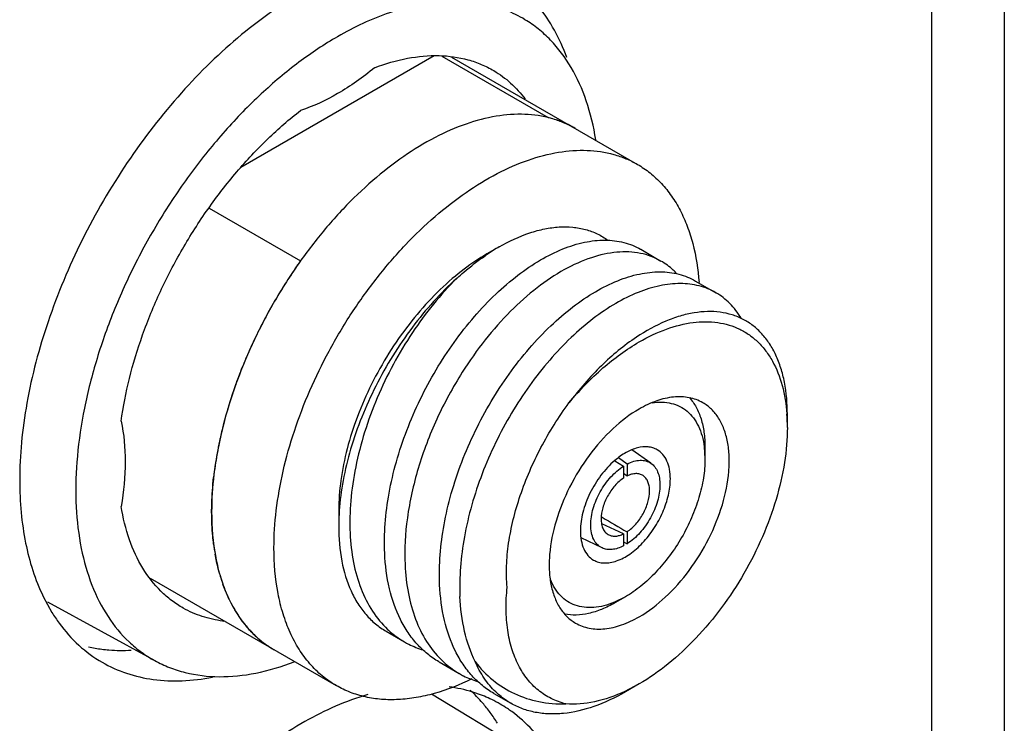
# Model space of a CAD drawing. Header units: inches. Extents: x 0 to 22, y 0 to 17.
# Tile 18 of 40: x 4.959 to 5.355, y 11.321 to 11.604. Entities that reach past the tile are written whole.
import ezdxf

# ---------------------------------------------------------------- set-up
doc = ezdxf.new("R2010")
doc.units = ezdxf.units.IN
doc.header["$LTSCALE"] = 1.21
doc.header["$MEASUREMENT"] = 0
doc.layers.get('0').update_dxf_attribs({"linetype": 'CONTINUOUS'})
doc.layers.add('02___PRT_ALL_AXES', color=7, linetype='CONTINUOUS')

msp = doc.modelspace()

# ---------------------------------------------------------------- linework, layer by layer
at = {"color": 3, "linetype": 'CONTINUOUS'}
for p, q in [((5.3546442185, 13.1164843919), (5.3546442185, 10.520925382)), ((5.3253548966, 13.0756569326), (5.3253548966, 10.4800979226))]:
    msp.add_line(p, q, dxfattribs=at)
at = {"color": 7, "linetype": 'CONTINUOUS'}
for p, q in [((5.1254349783, 11.5895386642), (5.0477242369, 11.5446694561)), ((5.1713886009, 11.5646355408), (5.1286525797, 11.5893107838)), ((5.1323531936, 11.589048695), (5.2071345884, 11.5458708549)), ((5.1713289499, 11.564601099), (5.1713886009, 11.5646355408)), ((5.034962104, 11.5282906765), (5.0717018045, 11.5070776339)), ((5.1515641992, 11.5126837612), (5.1466001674, 11.5098181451)), ((5.2084431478, 11.5117011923), (5.2166013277, 11.5069907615)), ((5.0717018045, 11.5070776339), (5.0717650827, 11.5071141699)), ((5.230528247, 11.4989495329), (5.2386975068, 11.4942327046)), ((5.2672278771, 11.4454834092), (5.2672358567, 11.445372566)), ((5.2674207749, 11.4400644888), (5.2674207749, 11.4453767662)), ((5.2125738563, 11.4256419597), (5.2048550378, 11.4309816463)), ((5.2339952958, 11.4322192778), (5.2342925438, 11.4273661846)), ((5.2342925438, 11.4321883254), (5.2342925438, 11.4273661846)), ((5.1980148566, 11.4266247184), (5.2015818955, 11.4245337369)), ((5.202973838, 11.4253347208), (5.1995019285, 11.4278452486)), ((5.202973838, 11.4253347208), (5.202973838, 11.4205041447)), ((5.2015818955, 11.4245316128), (5.2015818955, 11.4197013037)), ((5.202973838, 11.4205041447), (5.2015820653, 11.4214899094)), ((5.0870250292, 11.4066309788), (5.0870250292, 11.4002014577)), ((5.1926236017, 11.4041050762), (5.1929347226, 11.4039227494)), ((5.2015818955, 11.3972584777), (5.1927574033, 11.4013293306)), ((5.202973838, 11.398058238), (5.202973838, 11.3932288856)), ((5.1929097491, 11.3915849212), (5.1844562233, 11.3955860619)), ((5.2015818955, 11.3972576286), (5.2015818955, 11.3924273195)), ((5.2015820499, 11.3940184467), (5.202973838, 11.3932288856)), ((5.0112851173, 11.3793643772), (5.0860657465, 11.3361869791)), ((5.0429812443, 11.3708779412), (5.0404972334, 11.3768814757)), ((4.9699764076, 11.3699111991), (5.013067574, 11.3462443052)), ((5.2022747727, 11.371913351), (5.1979232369, 11.3697445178)), ((5.2022778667, 11.3719151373), (5.1980985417, 11.3695025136)), ((5.048313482, 11.3620249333), (5.0452239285, 11.3666611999)), ((5.1061027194, 11.3580319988), (5.1134290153, 11.3538018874)), ((5.1273543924, 11.3457615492), (5.1355136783, 11.3410504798)), ((5.2078398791, 11.3368739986), (5.202095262, 11.3338784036)), ((5.2078456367, 11.3368773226), (5.2022715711, 11.3336595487)), ((5.1242889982, 11.3329528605), (5.1619288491, 11.3101336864)), ((5.1494549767, 11.3330009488), (5.1562126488, 11.3290991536))]:
    msp.add_line(p, q, dxfattribs=at)
for centre, radius, start, end in [((5.16109171, 11.5233305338), 0.0425691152, 69.3195353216, 76.0020946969), ((5.161640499, 11.5248464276), 0.0409570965, 62.9373120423, 69.2888719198), ((5.1619050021, 11.5253959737), 0.0403473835, 59.9984622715, 62.916746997), ((5.1948907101, 11.4378191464), 0.0864979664, 120.0632818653, 123.841029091), ((5.1978710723, 11.4333216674), 0.0918932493, 123.8228498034, 124.4513281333), ((5.2399487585, 11.3873006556), 0.2065273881, 144.5524905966, 146.8248117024), ((5.2419494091, 11.3859892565), 0.2089195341, 146.8240204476, 148.9559545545), ((5.2424596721, 11.3856805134), 0.2095159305, 148.9555768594, 151.3614594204), ((5.2415655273, 11.3861606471), 0.2085010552, 151.3594936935, 153.4630101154), ((5.2386238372, 11.3876157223), 0.2052191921, 153.4595208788, 155.9490527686), ((5.2340315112, 11.3896460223), 0.2001981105, 155.9440269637, 158.0582695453), ((5.2277678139, 11.3921350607), 0.1934580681, 158.0488598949, 160.6322768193), ((5.2201160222, 11.3947981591), 0.1853561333, 160.6244968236, 162.8560833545), ((5.2104981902, 11.3977036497), 0.175309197, 162.8369039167, 165.8470743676), ((5.1934213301, 11.4401462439), 0.0739993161, 359.9366214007, 4.049979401), ((5.2005404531, 11.4001960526), 0.165044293, 165.8408171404, 168.0018102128), ((5.1880346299, 11.4027432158), 0.1522822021, 167.9610994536, 171.7268463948), ((5.1769269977, 11.4043656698), 0.1410567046, 171.7297970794, 173.6547413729), ((5.180260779, 11.4001008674), 0.0932358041, 176.046982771, 179.9381846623), ((7.2140122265, 14.8521626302), 3.9968878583, 239.624639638, 239.7913072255), ((5.1239330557, 11.4041769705), 0.0878996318, 187.2323364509, 189.8835462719), ((5.1054007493, 11.3998888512), 0.0688607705, 195.6561195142, 199.5186945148), ((5.0922970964, 11.3944019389), 0.0546391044, 205.5014602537, 210.5113157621), ((5.0467472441, 11.4104609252), 0.0487120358, 262.5921261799, 262.900150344), ((5.0847435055, 11.3893713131), 0.0455518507, 216.8939090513, 222.3944159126), ((5.0826218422, 11.3873886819), 0.0426482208, 222.349108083, 229.6743302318), ((5.0813435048, 11.3858536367), 0.0406506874, 229.6478335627, 239.892785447)]:
    msp.add_arc(centre, radius, start, end, dxfattribs=at)
for points, knots in [([(5.1619287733, 11.6040628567), (5.1594833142, 11.605545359), (5.1542792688, 11.6081117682), (5.1458221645, 11.6106034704), (5.1367851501, 11.6117317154), (5.1272685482, 11.6114932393), (5.1173661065, 11.6099003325), (5.1033965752, 11.6058912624), (5.0932112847, 11.6010572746), (5.0865796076, 11.5972282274)], [0, 0, 0, 0, 0.1081713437, 0.2181945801, 0.3320116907, 0.451240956, 0.5770905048, 0.7103415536, 1, 1, 1, 1]), ([(5.1903927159, 11.5557330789), (5.1895501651, 11.5610451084), (5.1871682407, 11.5711386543), (5.1810905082, 11.5848390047), (5.1740252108, 11.59434505), (5.1673947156, 11.6004095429), (5.1637911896, 11.6029338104), (5.1619287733, 11.6040628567)], [0, 0, 0, 0, 0.2790056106, 0.5349508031, 0.7725554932, 0.8870206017, 1, 1, 1, 1]), ([(5.0865796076, 11.5972282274), (5.0812022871, 11.5941234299), (5.0705208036, 11.5869795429), (5.0554007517, 11.5742326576), (5.0409542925, 11.5593627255), (5.0274937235, 11.5426906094), (5.0153068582, 11.524574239), (5.0046565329, 11.5054039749), (4.9957721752, 11.4855929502), (4.9888451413, 11.4655675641), (4.9840245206, 11.4457572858), (4.9814146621, 11.4265842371), (4.981075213, 11.4084527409), (4.9830229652, 11.3917407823), (4.9872418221, 11.3767940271), (4.9936782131, 11.3639369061), (5.0009158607, 11.355125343), (5.0076006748, 11.3495605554), (5.0112084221, 11.3472656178), (5.013067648, 11.3462444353)], [0, 0, 0, 0, 0.0625050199, 0.1289882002, 0.1987406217, 0.2708781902, 0.3444044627, 0.418259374, 0.4913685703, 0.5626907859, 0.6312671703, 0.6962745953, 0.7570864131, 0.8133446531, 0.8650465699, 0.9126404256, 0.9571010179, 0.9786471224, 1, 1, 1, 1]), ([(5.1014446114, 11.5847290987), (5.1057564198, 11.5863680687), (5.1142825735, 11.5888820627), (5.1270676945, 11.5900961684), (5.1371215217, 11.5887277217), (5.1443987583, 11.586212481), (5.1477704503, 11.5845140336), (5.1493802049, 11.5835615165)], [0, 0, 0, 0, 0.2792855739, 0.5349724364, 0.7722560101, 0.8867518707, 1, 1, 1, 1]), ([(5.1014446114, 11.5847290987), (5.096782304, 11.5808720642), (5.087381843, 11.5741691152), (5.0768858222, 11.5692569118), (5.0717146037, 11.5675633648)], [0, 0, 0, 0, 0.5265160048, 1, 1, 1, 1]), ([(5.1493802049, 11.5835615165), (5.1517974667, 11.5821311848), (5.1564134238, 11.5787211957), (5.1602641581, 11.5744735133), (5.1620051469, 11.5721713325)], [0, 0, 0, 0, 0.4931850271, 1, 1, 1, 1]), ([(4.999573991, 11.4426121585), (5.0003592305, 11.4483724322), (5.0026595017, 11.4600843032), (5.0079697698, 11.4775186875), (5.0151124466, 11.4949115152), (5.0239212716, 11.5118552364), (5.0341906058, 11.5279558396), (5.0456820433, 11.5428382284), (5.0581257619, 11.5561546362), (5.0671185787, 11.5640029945), (5.0717146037, 11.5675633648)], [0, 0, 0, 0, 0.1182128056, 0.2421378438, 0.3700470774, 0.4999951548, 0.6299438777, 0.757855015, 0.8817831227, 1, 1, 1, 1]), ([(5.1820795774, 11.5603371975), (5.1805923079, 11.5611959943), (5.1774870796, 11.5627324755), (5.1708174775, 11.5650397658), (5.161652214, 11.5663889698), (5.1499939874, 11.5655277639), (5.1377870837, 11.5622855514), (5.125278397, 11.5567567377), (5.1127147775, 11.5490704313), (5.1003520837, 11.5393917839), (5.088446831, 11.5279260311), (5.0772496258, 11.514916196), (5.0669980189, 11.5006388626), (5.0579103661, 11.4853983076), (5.0501805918, 11.4695195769), (5.0439734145, 11.4533414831), (5.0394213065, 11.4372070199), (5.0366211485, 11.4214611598), (5.03594074, 11.4110909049), (5.03594074, 11.4060683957)], [0, 0, 0, 0, 0.021333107, 0.0428946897, 0.0874717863, 0.1352500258, 0.1871548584, 0.2435970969, 0.3045501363, 0.3696435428, 0.4382468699, 0.5095394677, 0.5825698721, 0.6563074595, 0.7296904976, 0.8016721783, 0.8712702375, 0.9376120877, 1, 1, 1, 1]), ([(5.0609957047, 11.3916019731), (5.0609957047, 11.3966244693), (5.0616761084, 11.4069946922), (5.064476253, 11.4227405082), (5.0690283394, 11.4388749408), (5.0752355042, 11.4550530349), (5.0829652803, 11.4709317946), (5.0920529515, 11.4861723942), (5.1023045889, 11.5004497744), (5.1135018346, 11.513459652), (5.1254071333, 11.5249254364), (5.1377698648, 11.5346040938), (5.1503334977, 11.5422903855), (5.1628421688, 11.5478191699), (5.1750490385, 11.551061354), (5.1867072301, 11.551922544), (5.1958724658, 11.5505733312), (5.2025420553, 11.5482660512), (5.2056472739, 11.5467295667), (5.2071345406, 11.5458707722)], [0, 0, 0, 0, 0.0623877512, 0.128729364, 0.198327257, 0.2703089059, 0.3436920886, 0.4174298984, 0.490460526, 0.5617533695, 0.6303569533, 0.6954505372, 0.7564035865, 0.8128456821, 0.864750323, 0.9125284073, 0.9571053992, 0.9786669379, 1, 1, 1, 1]), ([(5.2071345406, 11.5458707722), (5.2089111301, 11.5448449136), (5.2123384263, 11.5424993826), (5.2169418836, 11.5382004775), (5.2209905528, 11.5331485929), (5.2244526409, 11.5273885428), (5.2273051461, 11.5209670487), (5.2303459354, 11.5113565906), (5.2315256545, 11.5036552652), (5.2319166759, 11.4983877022)], [0, 0, 0, 0, 0.1104812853, 0.2226407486, 0.3380314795, 0.4579897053, 0.5835757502, 0.7155407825, 1, 1, 1, 1]), ([(5.151565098, 11.51268428), (5.1554820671, 11.5149454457), (5.161492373, 11.5177798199), (5.1697305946, 11.5200208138), (5.1755208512, 11.5208129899), (5.1810495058, 11.5207542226), (5.1862532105, 11.5198341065), (5.1910595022, 11.5180468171), (5.1939490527, 11.5162920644), (5.1952893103, 11.5152957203)], [0, 0, 0, 0, 0.2927827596, 0.4261825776, 0.5515307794, 0.6698767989, 0.7826859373, 0.8918904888, 1, 1, 1, 1]), ([(5.1055086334, 11.3895292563), (5.1053303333, 11.3934399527), (5.105489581, 11.4015129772), (5.1071027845, 11.4137973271), (5.1100505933, 11.4263770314), (5.115687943, 11.4432691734), (5.1254557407, 11.4633896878), (5.1382496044, 11.4813870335), (5.1498505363, 11.4936444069), (5.1587374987, 11.501306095), (5.1677744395, 11.5074532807), (5.1767684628, 11.5119618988), (5.1855321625, 11.5147370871), (5.1938891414, 11.5157039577), (5.2016485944, 11.5148057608), (5.2063290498, 11.5129217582), (5.2084291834, 11.5117092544)], [0, 0, 0, 0, 0.064756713, 0.1331905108, 0.2046059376, 0.2781417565, 0.4274277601, 0.5727409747, 0.6414135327, 0.7062075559, 0.7664579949, 0.8217581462, 0.8720560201, 0.917768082, 0.9598860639, 1, 1, 1, 1]), ([(5.1466001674, 11.5098181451), (5.1455261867, 11.5091980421), (5.141130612, 11.506520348), (5.1369773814, 11.5034518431), (5.1339689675, 11.5009611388)], [0, 0, 0, 0, 0.241001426, 1, 1, 1, 1]), ([(5.1345990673, 11.5001010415), (5.1355149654, 11.5009354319), (5.139123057, 11.5041215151), (5.1429389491, 11.5070754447), (5.1458865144, 11.5090974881)], [0, 0, 0, 0, 0.2574001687, 1, 1, 1, 1]), ([(5.2166089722, 11.5069863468), (5.2153438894, 11.5077167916), (5.212659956, 11.5089782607), (5.2067680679, 11.5106390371), (5.1985011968, 11.5109302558), (5.1880831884, 11.5085496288), (5.1772607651, 11.5036101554), (5.1663509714, 11.4962694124), (5.1556813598, 11.4867434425), (5.1455916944, 11.4753114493), (5.1395571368, 11.4667678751), (5.1367055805, 11.4622614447)], [0, 0, 0, 0, 0.0440730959, 0.0889784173, 0.1839772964, 0.2898284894, 0.4087332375, 0.5409065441, 0.6851094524, 0.8391069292, 1, 1, 1, 1]), ([(5.222972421, 11.5018652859), (5.2225033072, 11.5023749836), (5.2205841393, 11.5043155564), (5.2183720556, 11.5059683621), (5.2166089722, 11.5069863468)], [0, 0, 0, 0, 0.2538746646, 1, 1, 1, 1]), ([(5.1339689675, 11.5009611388), (5.1305817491, 11.4981568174), (5.1240025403, 11.4919824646), (5.1150517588, 11.4815497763), (5.1069884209, 11.4699744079), (5.1000413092, 11.4575842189), (5.094405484, 11.4447277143), (5.09023966, 11.4317651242), (5.0876607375, 11.4190624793), (5.0870252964, 11.4106770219), (5.0870251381, 11.4066310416)], [0, 0, 0, 0, 0.1217569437, 0.249169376, 0.3799719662, 0.5117070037, 0.6418593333, 0.7680073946, 0.8879742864, 1, 1, 1, 1]), ([(5.127607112, 11.3767698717), (5.1272447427, 11.3848009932), (5.1283124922, 11.3972467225), (5.1321486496, 11.4136152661), (5.1377869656, 11.4305120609), (5.1475545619, 11.4506305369), (5.160348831, 11.4686286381), (5.1719499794, 11.4808859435), (5.1808370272, 11.4885475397), (5.1898739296, 11.4946944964), (5.1988678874, 11.4992028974), (5.2076315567, 11.5019779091), (5.2159884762, 11.502944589), (5.223747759, 11.5020461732), (5.2284280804, 11.500162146), (5.2305281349, 11.4989495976)], [0, 0, 0, 0, 0.1330107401, 0.2044419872, 0.277994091, 0.4273123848, 0.5726567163, 0.6413448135, 0.7061520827, 0.7664133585, 0.8217238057, 0.8720319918, 0.9177531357, 0.9598785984, 1, 1, 1, 1]), ([(5.1345990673, 11.5001010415), (5.1279864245, 11.4941445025), (5.1157568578, 11.4805085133), (5.1013092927, 11.4572198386), (5.0927569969, 11.4360255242), (5.0886288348, 11.4189740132), (5.0875274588, 11.4106099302), (5.0872467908, 11.4065283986)], [0, 0, 0, 0, 0.2492721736, 0.5092901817, 0.7643367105, 0.8854121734, 1, 1, 1, 1]), ([(5.1345990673, 11.5001010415), (5.1278860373, 11.4934619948), (5.1187737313, 11.4821594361), (5.1087960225, 11.4655376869), (5.102350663, 11.4521191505), (5.0972507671, 11.4382986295), (5.0936394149, 11.424417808), (5.0916308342, 11.4108280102), (5.0913890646, 11.4018863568), (5.0915892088, 11.3975661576)], [0, 0, 0, 0, 0.2483683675, 0.3785418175, 0.5096168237, 0.6393207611, 0.7654974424, 0.8862306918, 1, 1, 1, 1]), ([(5.2387075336, 11.4942269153), (5.2366074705, 11.4954395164), (5.2319271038, 11.4973236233), (5.2241677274, 11.4982221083), (5.2158107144, 11.4972554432), (5.2070469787, 11.4944804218), (5.1980529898, 11.4899720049), (5.1890161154, 11.4838250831), (5.1801290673, 11.4761634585), (5.1685283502, 11.4639068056), (5.1557317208, 11.4459050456), (5.1440839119, 11.42190918), (5.1379602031, 11.4007198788), (5.1357676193, 11.3840326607), (5.1356059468, 11.3759588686), (5.1357861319, 11.3720481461)], [0, 0, 0, 0, 0.040119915, 0.0822437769, 0.1279631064, 0.1782691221, 0.233576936, 0.2938350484, 0.35863859, 0.4273223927, 0.5726569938, 0.7219656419, 0.8667861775, 0.9352314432, 1, 1, 1, 1]), ([(5.2488135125, 11.4840827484), (5.2475429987, 11.4861908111), (5.2445963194, 11.4900612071), (5.240743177, 11.4930515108), (5.2387075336, 11.4942269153)], [0, 0, 0, 0, 0.5115032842, 1, 1, 1, 1]), ([(5.2674207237, 11.4453770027), (5.2674208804, 11.4496764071), (5.2669180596, 11.4559785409), (5.2649507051, 11.4638775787), (5.2629518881, 11.4691030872), (5.2604031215, 11.4737437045), (5.2573192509, 11.4777444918), (5.2537297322, 11.4810585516), (5.2496716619, 11.4836472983), (5.2451914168, 11.485479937), (5.2403413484, 11.4865337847), (5.2351766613, 11.4867939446), (5.2297548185, 11.4862496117), (5.2241315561, 11.4849125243), (5.216203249, 11.4820157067), (5.210467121, 11.4788320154), (5.2067453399, 11.4763616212)], [0, 0, 0, 0, 0.1437422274, 0.2096126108, 0.2716621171, 0.330261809, 0.3860036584, 0.4398089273, 0.4927785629, 0.5460724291, 0.6007960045, 0.6579256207, 0.7182509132, 0.7823693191, 0.8506529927, 1, 1, 1, 1]), ([(5.2078456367, 11.4744557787), (5.2113645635, 11.476487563), (5.2183651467, 11.4798509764), (5.2291106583, 11.4826348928), (5.2377414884, 11.4827157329), (5.243994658, 11.4813433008), (5.2482862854, 11.4796655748), (5.252223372, 11.4773347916), (5.2557662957, 11.4743732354), (5.2588828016, 11.4708127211), (5.2625187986, 11.46518263), (5.2658044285, 11.4566973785), (5.2669458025, 11.4493586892), (5.2672278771, 11.4454834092)], [0, 0, 0, 0, 0.1466912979, 0.2786948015, 0.3978515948, 0.4540716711, 0.5089811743, 0.5634849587, 0.618520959, 0.6749828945, 0.7336544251, 0.8597288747, 1, 1, 1, 1]), ([(5.2067453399, 11.4763616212), (5.2016996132, 11.473012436), (5.1944920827, 11.467007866), (5.1857936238, 11.457782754), (5.1816242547, 11.4526295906), (5.179608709, 11.4499345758)], [0, 0, 0, 0, 0.4777732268, 0.7345041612, 1, 1, 1, 1]), ([(5.1796148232, 11.4499419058), (5.1837968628, 11.4549558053), (5.192518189, 11.4639994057), (5.2026661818, 11.4714652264), (5.2078456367, 11.4744557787)], [0, 0, 0, 0, 0.5219125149, 1, 1, 1, 1]), ([(5.1367055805, 11.4622614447), (5.1328891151, 11.4562301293), (5.1260912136, 11.4436815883), (5.118606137, 11.4239814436), (5.1141653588, 11.4042379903), (5.1134068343, 11.3910933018), (5.1136876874, 11.384806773)], [0, 0, 0, 0, 0.2614116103, 0.520885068, 0.7695217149, 1, 1, 1, 1]), ([(5.1547612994, 11.375768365), (5.1544930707, 11.3786109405), (5.154364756, 11.3845387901), (5.1552220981, 11.3936517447), (5.1570951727, 11.4031336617), (5.1609286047, 11.4161882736), (5.1679245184, 11.4322510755), (5.1754154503, 11.4442393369), (5.1796148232, 11.4499419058)], [0, 0, 0, 0, 0.1074094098, 0.2223238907, 0.3437373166, 0.470420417, 0.7335852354, 1, 1, 1, 1]), ([(5.2334373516, 11.449989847), (5.2317492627, 11.4509647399), (5.2278698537, 11.4523735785), (5.221427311, 11.452534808), (5.214559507, 11.4508785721), (5.2100923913, 11.4487516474), (5.2078456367, 11.4474543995)], [0, 0, 0, 0, 0.2177621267, 0.4509409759, 0.7101861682, 1, 1, 1, 1]), ([(5.2078456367, 11.3638787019), (5.2116340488, 11.3660660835), (5.2189878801, 11.3717253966), (5.2284005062, 11.3824331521), (5.2361489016, 11.3950366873), (5.2415898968, 11.4084978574), (5.2439124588, 11.4198807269), (5.2441321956, 11.4284372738), (5.2435119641, 11.4341856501), (5.2421195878, 11.439339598), (5.2399690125, 11.4437908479), (5.2370909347, 11.4474307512), (5.2346990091, 11.4492612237), (5.2334373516, 11.449989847)], [0, 0, 0, 0, 0.1286527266, 0.2702062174, 0.4173237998, 0.5616337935, 0.6952695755, 0.756275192, 0.8127658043, 0.8647154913, 0.9125357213, 0.9571523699, 1, 1, 1, 1]), ([(5.2130155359, 11.4499060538), (5.2143363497, 11.4501256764), (5.216937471, 11.4503393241), (5.2207321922, 11.4498866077), (5.2241943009, 11.4486432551), (5.2272373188, 11.446629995), (5.2297890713, 11.4438986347), (5.2318019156, 11.4405193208), (5.2332497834, 11.4365668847), (5.233804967, 11.4337122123), (5.2339952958, 11.4322192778)], [0, 0, 0, 0, 0.1287954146, 0.2493715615, 0.3649074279, 0.4793992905, 0.5970224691, 0.7214258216, 0.855230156, 1, 1, 1, 1]), ([(5.2280497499, 11.4520460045), (5.2290885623, 11.4508780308), (5.2309481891, 11.4481727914), (5.2328924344, 11.4434410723), (5.2340562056, 11.4380224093), (5.2342925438, 11.4341837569), (5.2342925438, 11.4321883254)], [0, 0, 0, 0, 0.2207458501, 0.4588535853, 0.7181996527, 1, 1, 1, 1]), ([(5.2078456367, 11.4474543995), (5.2040572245, 11.4452670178), (5.1967033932, 11.4396077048), (5.1872907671, 11.4288999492), (5.1795423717, 11.4162964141), (5.1741013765, 11.402835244), (5.1717788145, 11.3914523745), (5.1715590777, 11.3828958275), (5.1721793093, 11.3771474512), (5.1735716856, 11.3719935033), (5.1757222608, 11.3675422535), (5.1786003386, 11.3639023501), (5.1809922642, 11.3620718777), (5.1822539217, 11.3613432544)], [0, 0, 0, 0, 0.1286527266, 0.2702062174, 0.4173237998, 0.5616337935, 0.6952695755, 0.756275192, 0.8127658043, 0.8647154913, 0.9125357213, 0.9571523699, 1, 1, 1, 1]), ([(4.999573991, 11.4426121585), (5.0006931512, 11.4372873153), (5.001687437, 11.4257419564), (5.0005830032, 11.4142499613), (4.999573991, 11.4082840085)], [0, 0, 0, 0, 0.4734814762, 1, 1, 1, 1]), ([(5.2674206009, 11.4400643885), (5.2674205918, 11.435355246), (5.2665580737, 11.4255558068), (5.2631195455, 11.4107721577), (5.2576110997, 11.3957972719), (5.2502384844, 11.3811943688), (5.2412782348, 11.3675079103), (5.2310636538, 11.3552499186), (5.2199798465, 11.3448793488), (5.2119242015, 11.3392322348), (5.2078456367, 11.3368773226)], [0, 0, 0, 0, 0.1141508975, 0.2373194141, 0.3669675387, 0.4999920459, 0.6330165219, 0.7626681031, 0.8858380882, 1, 1, 1, 1]), ([(5.2150737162, 11.4310429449), (5.2145257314, 11.4313594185), (5.2133357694, 11.4318780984), (5.2106594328, 11.4324043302), (5.2068739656, 11.4319833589), (5.2022911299, 11.4300058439), (5.1994153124, 11.4279282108), (5.1979933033, 11.4267070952)], [0, 0, 0, 0, 0.101565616, 0.2063418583, 0.4348486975, 0.6991639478, 1, 1, 1, 1]), ([(5.220373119, 11.4193292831), (5.220373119, 11.4206261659), (5.2201771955, 11.4230918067), (5.2191777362, 11.4264792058), (5.2174973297, 11.4292282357), (5.2159176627, 11.4305555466), (5.2150737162, 11.4310429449)], [0, 0, 0, 0, 0.2897900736, 0.5490571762, 0.7822292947, 1, 1, 1, 1]), ([(5.1979933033, 11.4267070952), (5.195949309, 11.4249518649), (5.1921884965, 11.4208462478), (5.187845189, 11.4137549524), (5.1849729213, 11.4061688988), (5.1841826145, 11.400923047), (5.1841826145, 11.3984333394)], [0, 0, 0, 0, 0.2504026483, 0.5129414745, 0.7686036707, 1, 1, 1, 1]), ([(5.2342925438, 11.4273661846), (5.2342925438, 11.424835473), (5.2338290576, 11.4195693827), (5.2319810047, 11.4116248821), (5.2290209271, 11.4035776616), (5.2250589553, 11.3957303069), (5.2202439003, 11.3883754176), (5.2147547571, 11.3817881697), (5.208798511, 11.3762152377), (5.2044695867, 11.373180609), (5.2022778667, 11.3719151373)], [0, 0, 0, 0, 0.1141552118, 0.2373204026, 0.3669705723, 0.4999939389, 0.6330181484, 0.7626707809, 0.8858398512, 1, 1, 1, 1]), ([(5.202973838, 11.425335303), (5.2038321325, 11.4257812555), (5.2055347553, 11.4264934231), (5.2081343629, 11.4269582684), (5.2105479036, 11.4267177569), (5.2119636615, 11.4260638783), (5.2125737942, 11.4256418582)], [0, 0, 0, 0, 0.2881508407, 0.5458216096, 0.7789897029, 1, 1, 1, 1]), ([(5.2125737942, 11.4256418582), (5.2131589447, 11.4252371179), (5.2142397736, 11.424189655), (5.2153818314, 11.4221347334), (5.2160624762, 11.4196529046), (5.2161972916, 11.417859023), (5.2161972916, 11.4169182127)], [0, 0, 0, 0, 0.2178724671, 0.4522920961, 0.7119044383, 1, 1, 1, 1]), ([(5.1883584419, 11.4008444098), (5.1883584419, 11.4030489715), (5.1891590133, 11.4076986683), (5.1919741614, 11.4142748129), (5.1961232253, 11.4201535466), (5.1996855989, 11.4233271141), (5.2015818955, 11.4245316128)], [0, 0, 0, 0, 0.235783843, 0.4969255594, 0.7597308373, 1, 1, 1, 1]), ([(5.2094332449, 11.4206490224), (5.2090181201, 11.4209279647), (5.2080630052, 11.4213605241), (5.2064432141, 11.4215319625), (5.2046986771, 11.4212453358), (5.2035520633, 11.4207910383), (5.202973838, 11.4205049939)], [0, 0, 0, 0, 0.2221388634, 0.45604542, 0.7134710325, 1, 1, 1, 1]), ([(5.03594074, 11.4060683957), (5.03594074, 11.4071998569), (5.0360099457, 11.4118375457), (5.0363471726, 11.4164702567), (5.0367344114, 11.4199551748)], [0, 0, 0, 0, 0.2439635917, 1, 1, 1, 1]), ([(5.1894820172, 11.3867196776), (5.1901128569, 11.3863553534), (5.191503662, 11.385777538), (5.1937992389, 11.3854408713), (5.1962646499, 11.3856221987), (5.1998466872, 11.3865754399), (5.2044260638, 11.389079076), (5.2094852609, 11.393559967), (5.2139574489, 11.3992841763), (5.2174771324, 11.4057895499), (5.2197610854, 11.4125426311), (5.220373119, 11.4171418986), (5.220373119, 11.4193292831)], [0, 0, 0, 0, 0.0428582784, 0.0874866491, 0.1353204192, 0.1872856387, 0.3045492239, 0.4382204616, 0.5825679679, 0.7297234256, 0.8713117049, 1, 1, 1, 1]), ([(5.2015818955, 11.4197013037), (5.2002790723, 11.4188413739), (5.1978387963, 11.4166147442), (5.1949991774, 11.4125279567), (5.1930785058, 11.4079815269), (5.1925342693, 11.4047756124), (5.1925342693, 11.4032554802)], [0, 0, 0, 0, 0.2415407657, 0.5043341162, 0.7647880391, 1, 1, 1, 1]), ([(5.2120214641, 11.4145071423), (5.2120214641, 11.4151722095), (5.2119250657, 11.4164399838), (5.2114388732, 11.4181919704), (5.2106222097, 11.4196379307), (5.2098502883, 11.4203687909), (5.2094332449, 11.4206490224)], [0, 0, 0, 0, 0.2883315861, 0.5479819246, 0.7821695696, 1, 1, 1, 1]), ([(5.2161972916, 11.4169182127), (5.2161972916, 11.414713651), (5.2153967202, 11.4100639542), (5.2125815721, 11.4034878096), (5.2084325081, 11.3976090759), (5.2048701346, 11.3944355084), (5.202973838, 11.3932310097)], [0, 0, 0, 0, 0.235783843, 0.4969255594, 0.7597308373, 1, 1, 1, 1]), ([(5.202973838, 11.3980613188), (5.2042766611, 11.3989212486), (5.2067169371, 11.4011478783), (5.2095565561, 11.4052346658), (5.2114772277, 11.4097810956), (5.2120214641, 11.4129870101), (5.2120214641, 11.4145071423)], [0, 0, 0, 0, 0.2415407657, 0.5043341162, 0.7647880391, 1, 1, 1, 1]), ([(5.0245492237, 11.3673618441), (5.0229197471, 11.3682796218), (5.0197635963, 11.3703501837), (5.0139477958, 11.3753941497), (5.0077368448, 11.3834153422), (5.0023964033, 11.3950922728), (5.0003105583, 11.4037313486), (4.999573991, 11.4082840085)], [0, 0, 0, 0, 0.1132509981, 0.2277493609, 0.4650356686, 0.7207208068, 1, 1, 1, 1]), ([(5.03594074, 11.4060683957), (5.03594074, 11.3999327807), (5.0366569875, 11.3909266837), (5.0394257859, 11.3796068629), (5.0422423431, 11.3720637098), (5.0458326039, 11.3653135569), (5.0501687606, 11.3594242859), (5.0552103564, 11.3544619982), (5.0590262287, 11.3517994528), (5.0610108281, 11.3506534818)], [0, 0, 0, 0, 0.289278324, 0.4225360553, 0.5484973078, 0.6678936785, 0.7818673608, 0.8919523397, 1, 1, 1, 1]), ([(5.0367327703, 11.3931110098), (5.0365997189, 11.3941559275), (5.0361269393, 11.3984593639), (5.03594074, 11.4027929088), (5.03594074, 11.4060683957)], [0, 0, 0, 0, 0.2433340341, 1, 1, 1, 1]), ([(5.1925342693, 11.4032554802), (5.1925342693, 11.4025244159), (5.1926496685, 11.4011375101), (5.1932416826, 11.3992431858), (5.1942406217, 11.3977336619), (5.1951716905, 11.3970421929), (5.1956638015, 11.3968011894)], [0, 0, 0, 0, 0.2909483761, 0.5498465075, 0.7819249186, 1, 1, 1, 1]), ([(5.0870250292, 11.4002014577), (5.0870250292, 11.3955323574), (5.0877279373, 11.3866599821), (5.0908114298, 11.3762226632), (5.0945524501, 11.3691880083), (5.0978522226, 11.3647061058), (5.1016890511, 11.3609304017), (5.1045925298, 11.3589039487), (5.1061027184, 11.358031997)], [0, 0, 0, 0, 0.2894112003, 0.5482952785, 0.6677474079, 0.7817737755, 0.8919093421, 1, 1, 1, 1]), ([(5.0915892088, 11.3975661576), (5.0917727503, 11.3936043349), (5.0926193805, 11.3859895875), (5.0955980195, 11.3753263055), (5.1001897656, 11.3661180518), (5.1043961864, 11.3609919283), (5.1067040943, 11.3588167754)], [0, 0, 0, 0, 0.2795567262, 0.5378008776, 0.7764578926, 1, 1, 1, 1]), ([(5.1841826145, 11.3984333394), (5.1841826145, 11.3971364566), (5.184378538, 11.3946708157), (5.1853779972, 11.3912834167), (5.1870584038, 11.3885343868), (5.1886380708, 11.3872070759), (5.1894820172, 11.3867196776)], [0, 0, 0, 0, 0.2897900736, 0.5490571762, 0.7822292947, 1, 1, 1, 1]), ([(5.1929097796, 11.3915849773), (5.1921961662, 11.3919228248), (5.1908422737, 11.3929021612), (5.1893879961, 11.3950664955), (5.1885258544, 11.3977923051), (5.1883584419, 11.3997904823), (5.1883584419, 11.4008444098)], [0, 0, 0, 0, 0.2181627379, 0.4500600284, 0.7087854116, 1, 1, 1, 1]), ([(5.1956638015, 11.3968011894), (5.1960710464, 11.3966017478), (5.196977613, 11.39631499), (5.1984555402, 11.3962669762), (5.2000272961, 11.3965810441), (5.2010610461, 11.3969999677), (5.2015818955, 11.3972576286)], [0, 0, 0, 0, 0.2217401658, 0.4575926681, 0.7158456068, 1, 1, 1, 1]), ([(5.0860657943, 11.3361870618), (5.084081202, 11.3373330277), (5.080265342, 11.339995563), (5.0752237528, 11.3449578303), (5.0708875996, 11.3508470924), (5.0672973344, 11.357597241), (5.0644807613, 11.3651403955), (5.0617119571, 11.3764602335), (5.0609957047, 11.3854663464), (5.0609957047, 11.3916019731)], [0, 0, 0, 0, 0.1080472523, 0.2181319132, 0.3321054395, 0.4515018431, 0.5774631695, 0.7107211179, 1, 1, 1, 1]), ([(5.2015818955, 11.3924273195), (5.2008218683, 11.3920324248), (5.1993127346, 11.3913849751), (5.1970111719, 11.3908765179), (5.1948432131, 11.3909045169), (5.193508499, 11.3913015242), (5.1929097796, 11.3915849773)], [0, 0, 0, 0, 0.2852304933, 0.5438552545, 0.7793978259, 1, 1, 1, 1]), ([(5.0390948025, 11.3813058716), (5.038918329, 11.3819336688), (5.0382328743, 11.3845044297), (5.0376829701, 11.3871109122), (5.0373379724, 11.389089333)], [0, 0, 0, 0, 0.2451239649, 1, 1, 1, 1]), ([(5.1273487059, 11.3457648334), (5.1257236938, 11.3467030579), (5.1225935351, 11.3488590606), (5.1184125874, 11.3528293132), (5.1147661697, 11.3575060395), (5.1105646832, 11.364782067), (5.1068825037, 11.3755205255), (5.1057284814, 11.3847072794), (5.1055086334, 11.3895292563)], [0, 0, 0, 0, 0.1104549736, 0.2226394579, 0.3381439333, 0.4583049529, 0.7158598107, 1, 1, 1, 1]), ([(5.1136876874, 11.384806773), (5.1138607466, 11.3809330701), (5.1146876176, 11.3734821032), (5.1175403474, 11.3630250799), (5.1219369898, 11.3539481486), (5.1259642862, 11.3488445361), (5.1281790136, 11.3466588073)], [0, 0, 0, 0, 0.2789630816, 0.5371571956, 0.7761384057, 1, 1, 1, 1]), ([(5.1979232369, 11.3697445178), (5.1965414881, 11.3691656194), (5.1938041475, 11.3682226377), (5.1896760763, 11.367498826), (5.1857593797, 11.3675431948), (5.1821306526, 11.3683704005), (5.1788730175, 11.3699746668), (5.1760663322, 11.372320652), (5.1737714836, 11.3753454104), (5.1726480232, 11.3776809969), (5.1721730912, 11.3789223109)], [0, 0, 0, 0, 0.1448432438, 0.2787645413, 0.4033068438, 0.5210532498, 0.6356055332, 0.7510969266, 0.8715010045, 1, 1, 1, 1]), ([(5.1494472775, 11.3330054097), (5.1478223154, 11.3339436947), (5.1446920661, 11.3360995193), (5.1405112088, 11.3400698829), (5.1368646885, 11.3447465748), (5.1326630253, 11.3520225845), (5.1289823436, 11.3627612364), (5.1278246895, 11.371947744), (5.127607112, 11.3767698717)], [0, 0, 0, 0, 0.1104540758, 0.2226380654, 0.3381431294, 0.4583073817, 0.7158573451, 1, 1, 1, 1]), ([(5.178336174, 11.3288706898), (5.1763238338, 11.3293641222), (5.1724082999, 11.3307809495), (5.1671272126, 11.3341737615), (5.1626419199, 11.338766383), (5.159048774, 11.3444599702), (5.1564071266, 11.3511489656), (5.1547706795, 11.3587205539), (5.1541651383, 11.3670429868), (5.1544522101, 11.3728051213), (5.1547612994, 11.375768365)], [0, 0, 0, 0, 0.1082786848, 0.2155624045, 0.3253667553, 0.4410289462, 0.5651083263, 0.6992988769, 0.8443029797, 1, 1, 1, 1]), ([(5.1418726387, 11.3458433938), (5.1400066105, 11.3497076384), (5.1371090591, 11.3583344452), (5.1360034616, 11.3673312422), (5.1357861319, 11.3720481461)], [0, 0, 0, 0, 0.4761069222, 1, 1, 1, 1]), ([(5.04046671, 11.3621554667), (5.0376490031, 11.3625218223), (5.0321365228, 11.3637385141), (5.0269601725, 11.3660039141), (5.0245492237, 11.3673618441)], [0, 0, 0, 0, 0.5066291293, 1, 1, 1, 1]), ([(5.1980985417, 11.3695025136), (5.1963777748, 11.3685091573), (5.192949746, 11.3668008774), (5.1876977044, 11.3651010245), (5.1826479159, 11.3644111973), (5.1793862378, 11.3646568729), (5.1778592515, 11.3649649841)], [0, 0, 0, 0, 0.2816677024, 0.5409954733, 0.7791687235, 1, 1, 1, 1]), ([(5.1822539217, 11.3613432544), (5.1839420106, 11.3603683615), (5.1878214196, 11.3589595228), (5.1942639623, 11.3587982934), (5.2011317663, 11.3604545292), (5.205598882, 11.3625814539), (5.2078456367, 11.3638787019)], [0, 0, 0, 0, 0.2177621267, 0.4509409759, 0.7101861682, 1, 1, 1, 1]), ([(5.1067040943, 11.3588167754), (5.1072177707, 11.3583326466), (5.1093089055, 11.3564701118), (5.1116156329, 11.3548489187), (5.1134290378, 11.3538018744)], [0, 0, 0, 0, 0.2521086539, 1, 1, 1, 1]), ([(5.1134290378, 11.3538018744), (5.1140150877, 11.3534634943), (5.1164079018, 11.352171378), (5.1189487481, 11.3511553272), (5.120900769, 11.3505558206)], [0, 0, 0, 0, 0.2489117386, 1, 1, 1, 1]), ([(5.013067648, 11.3462444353), (5.0149765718, 11.3451959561), (5.0189642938, 11.3433371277), (5.0275313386, 11.3406267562), (5.0392963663, 11.3392602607), (5.0541998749, 11.3408463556), (5.0641321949, 11.3438292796), (5.0691536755, 11.3457553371)], [0, 0, 0, 0, 0.1129804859, 0.2274467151, 0.4650525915, 0.7210029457, 1, 1, 1, 1]), ([(5.1281790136, 11.3466588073), (5.1287339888, 11.3461110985), (5.1309976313, 11.3440105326), (5.1335284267, 11.3421967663), (5.1355269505, 11.3410428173)], [0, 0, 0, 0, 0.2525465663, 1, 1, 1, 1]), ([(5.1418668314, 11.3458566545), (5.1439796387, 11.3431153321), (5.1487693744, 11.3381138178), (5.1575649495, 11.3325589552), (5.1676094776, 11.3293082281), (5.1747208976, 11.3287732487), (5.178336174, 11.3288706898)], [0, 0, 0, 0, 0.2487221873, 0.4925004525, 0.7400995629, 1, 1, 1, 1]), ([(5.150191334, 11.3336335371), (5.1484582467, 11.335297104), (5.1452640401, 11.3391313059), (5.1428949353, 11.3435111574), (5.1418726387, 11.3458433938)], [0, 0, 0, 0, 0.4854355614, 1, 1, 1, 1]), ([(5.140514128, 11.338920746), (5.1356811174, 11.3365279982), (5.1283001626, 11.3335666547), (5.1182775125, 11.3312587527), (5.1111630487, 11.330445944), (5.1043215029, 11.3305179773), (5.0978070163, 11.3314791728), (5.0916774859, 11.3333257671), (5.0878702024, 11.3351451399), (5.0860657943, 11.3361870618)], [0, 0, 0, 0, 0.2851082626, 0.4172538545, 0.5428848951, 0.6627646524, 0.7779639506, 0.8898440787, 1, 1, 1, 1]), ([(5.1355269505, 11.3410428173), (5.1360953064, 11.3407146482), (5.1384141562, 11.3394598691), (5.1408724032, 11.3384643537), (5.1427609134, 11.3378705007)], [0, 0, 0, 0, 0.2489762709, 1, 1, 1, 1]), ([(5.1562127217, 11.3290992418), (5.1556708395, 11.3294121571), (5.153530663, 11.3307364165), (5.151555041, 11.3323245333), (5.150191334, 11.3336335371)], [0, 0, 0, 0, 0.2487019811, 1, 1, 1, 1]), ([(5.2022715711, 11.3336595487), (5.1982279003, 11.3313252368), (5.1901925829, 11.3274982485), (5.1796117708, 11.3249505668), (5.1716490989, 11.324673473), (5.1661178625, 11.3252904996), (5.1609295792, 11.326725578), (5.1577229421, 11.3282271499), (5.1562127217, 11.3290992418)], [0, 0, 0, 0, 0.2894099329, 0.5482921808, 0.6677443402, 0.7817699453, 0.8919032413, 1, 1, 1, 1]), ([(5.202095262, 11.3338784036), (5.1981750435, 11.3320537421), (5.1904231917, 11.3292840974), (5.1821603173, 11.328560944), (5.178336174, 11.3288706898)], [0, 0, 0, 0, 0.5298621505, 1, 1, 1, 1])]:
    msp.add_open_spline(points, degree=3, knots=knots, dxfattribs=at)
at = {"layer": '02___PRT_ALL_AXES', "color": 3, "linetype": 'CONTINUOUS'}
msp.add_line((4.9682038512, 11.3720403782), (4.9717194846, 11.3656106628), dxfattribs=at)
for centre, radius, start, end in [((5.0278259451, 11.4001797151), 0.0659010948, 211.6386009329, 216.1719136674), ((5.1233537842, 11.2764489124), 0.059791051, 77.6259476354, 82.2856560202), ((5.1251573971, 11.2824508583), 0.0535055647, 60.0113995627, 64.0499282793), ((5.1252277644, 11.2825797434), 0.0533587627, 56.3007457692, 60.0076699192), ((5.125142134, 11.2824531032), 0.0535116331, 54.0182094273, 56.2996996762)]:
    msp.add_arc(centre, radius, start, end, dxfattribs=at)
at = {"layer": '02___PRT_ALL_AXES', "color": 7, "linetype": 'CONTINUOUS'}
for centre, radius, start, end in [((4.999262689, 11.4103657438), 0.0599675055, 257.6288164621, 262.8147285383), ((5.1009519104, 11.2913206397), 0.0580202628, 40.7174196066, 47.8701939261), ((5.0980262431, 11.2888168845), 0.0618710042, 36.1990577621, 40.7074080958), ((5.094755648, 11.2864619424), 0.0659010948, 31.6386009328, 36.1719136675)]:
    msp.add_arc(centre, radius, start, end, dxfattribs=at)
at = {"layer": '02___PRT_ALL_AXES', "color": 3, "linetype": 'CONTINUOUS'}
for points, knots in [([(5.0987604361, 11.6265699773), (5.0899387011, 11.6239662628), (5.0768056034, 11.618100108), (5.0602882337, 11.6076837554), (5.0431323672, 11.5945985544), (5.0227825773, 11.5746990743), (5.0012721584, 11.5468362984), (4.9832411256, 11.5158777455), (4.9695837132, 11.4833621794), (4.9622570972, 11.4557510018), (4.9592843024, 11.4342808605), (4.9587603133, 11.4238954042), (4.9587603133, 11.4188374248)], [0, 0, 0, 0, 0.1043745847, 0.1614524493, 0.2214847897, 0.3488910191, 0.4831143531, 0.6197885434, 0.7542791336, 0.8822058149, 0.9426041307, 1, 1, 1, 1]), ([(5.1787154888, 11.5888843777), (5.1773334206, 11.5926580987), (5.1741319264, 11.59981838), (5.1697939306, 11.6063673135), (5.1674155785, 11.6093195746)], [0, 0, 0, 0, 0.514580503, 1, 1, 1, 1]), ([(4.9587603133, 11.4188374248), (4.9587603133, 11.4144810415), (4.9591314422, 11.4059882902), (4.9613925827, 11.3901172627), (4.9649222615, 11.3788291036), (4.9682038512, 11.3720403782)], [0, 0, 0, 0, 0.2718800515, 0.5294151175, 1, 1, 1, 1]), ([(4.9746273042, 11.3612842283), (4.9769707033, 11.3580835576), (4.9821989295, 11.3521912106), (4.9885582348, 11.3475252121), (4.9918938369, 11.3456000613)], [0, 0, 0, 0, 0.5073897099, 1, 1, 1, 1]), ([(4.9918938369, 11.3456000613), (4.9950045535, 11.3438047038), (5.0016965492, 11.3408006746), (5.0126232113, 11.3383167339), (5.0243217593, 11.3378425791), (5.0322628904, 11.3388219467), (5.0362897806, 11.3396058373)], [0, 0, 0, 0, 0.235631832, 0.4774387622, 0.7308541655, 1, 1, 1, 1]), ([(5.1485707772, 11.3305617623), (5.1475951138, 11.3310366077), (5.1435988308, 11.3328344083), (5.1393855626, 11.3341440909), (5.1361665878, 11.334850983)], [0, 0, 0, 0, 0.2476921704, 1, 1, 1, 1]), ([(5.0987604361, 11.3326406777), (5.0899387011, 11.3300369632), (5.0768056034, 11.3241708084), (5.0602882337, 11.3137544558), (5.0431323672, 11.3006692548), (5.0227825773, 11.2807697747), (5.0012721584, 11.2529069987), (4.9832411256, 11.2219484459), (4.9695837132, 11.1894328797), (4.9622570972, 11.1618217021), (4.9592843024, 11.1403515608), (4.9587603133, 11.1299661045), (4.9587603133, 11.1249081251)], [0, 0, 0, 0, 0.1043745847, 0.1614524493, 0.2214847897, 0.3488910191, 0.4831143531, 0.6197885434, 0.7542791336, 0.8822058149, 0.9426041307, 1, 1, 1, 1]), ([(5.1674155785, 11.3153902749), (5.1666161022, 11.3163826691), (5.1633557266, 11.3201822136), (5.1596013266, 11.323562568), (5.1565817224, 11.3257549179)], [0, 0, 0, 0, 0.2545723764, 1, 1, 1, 1])]:
    msp.add_open_spline(points, degree=3, knots=knots, dxfattribs=at)
at = {"layer": '02___PRT_ALL_AXES', "color": 7, "linetype": 'CONTINUOUS'}
msp.add_open_spline([(4.9917620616, 11.3508691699), (4.9927226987, 11.3507473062), (4.9966556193, 11.3503409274), (5.0006237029, 11.3502943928), (5.0036048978, 11.3504399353)], degree=3, knots=[0, 0, 0, 0, 0.2449572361, 1, 1, 1, 1], dxfattribs=at)

doc.saveas('drawing.dxf')
